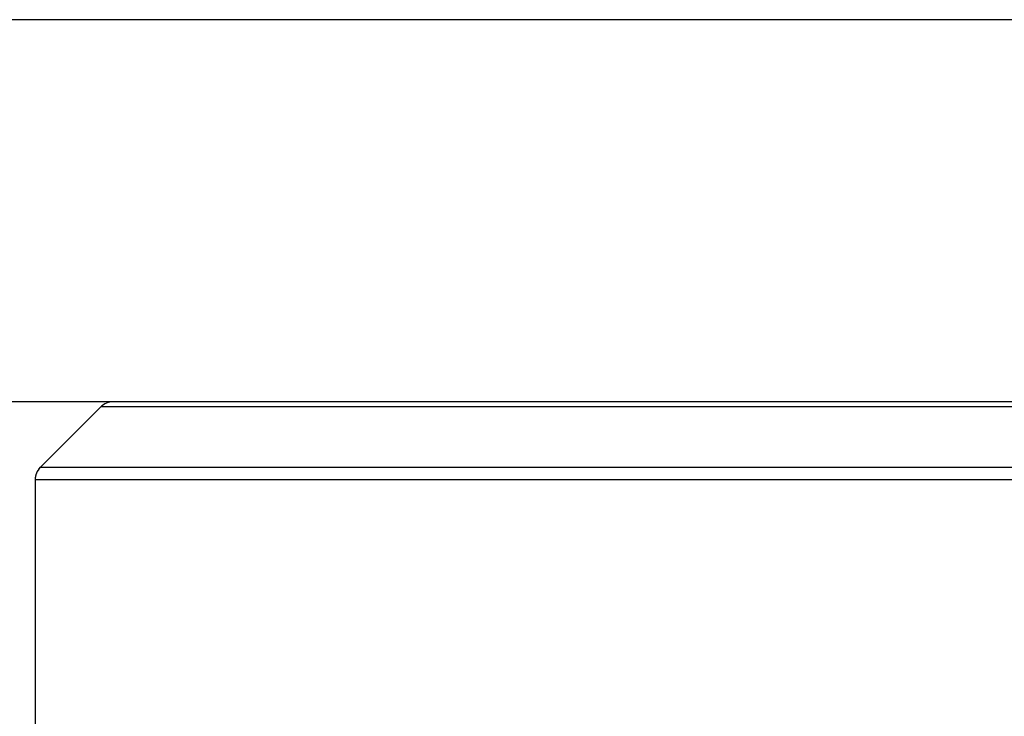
# Paper-space layout 'Dim Drawing' of a CAD drawing. Header units: inches. Extents: x 0.1 to 16.9, y 0.1 to 10.9.
# Tile 44 of 256: x 3.01976 to 3.02999, y 3.6752 to 3.68243. Entities that reach past the tile are written whole.
import ezdxf

# ---------------------------------------------------------------- set-up
doc = ezdxf.new("R2010")
doc.units = ezdxf.units.IN
doc.header["$MEASUREMENT"] = 0
doc.linetypes.add('PHANTOM', pattern=[0.5, 0.25, -0.05, 0.05, -0.05, 0.05, -0.05])

psp = doc.layouts.new('Dim Drawing')

# ---------------------------------------------------------------- linework, layer by layer
at = {"color": 7, "linetype": 'Continuous', "lineweight": 25}
for p, q in [((3.209943, 3.682432), (2.943277, 3.682432)), ((3.07661, 3.678465), (2.988943, 3.678465)), ((3.020605, 3.678411), (3.019977, 3.677784)), ((3.037615, 3.678411), (3.020605, 3.678411)), ((3.038243, 3.677784), (3.019977, 3.677784)), ((3.019924, 3.677654), (3.019924, 3.668777)), ((3.038296, 3.677654), (3.019924, 3.677654))]:
    psp.add_line(p, q, dxfattribs=at)
at = {"color": 7, "linetype": 'PHANTOM', "lineweight": 18}
for p, q in [((3.209943, 3.682432), (2.943277, 3.682432)), ((3.209943, 3.682432), (2.943277, 3.682432)), ((3.209943, 3.682432), (2.943277, 3.682432)), ((3.07661, 3.678465), (2.988943, 3.678465)), ((3.07661, 3.678465), (2.988943, 3.678465)), ((3.07661, 3.678465), (2.988943, 3.678465)), ((3.020605, 3.678411), (3.019977, 3.677784)), ((3.020605, 3.678411), (3.019977, 3.677784)), ((3.020605, 3.678411), (3.019977, 3.677784)), ((3.037615, 3.678411), (3.020605, 3.678411)), ((3.037615, 3.678411), (3.020605, 3.678411)), ((3.037615, 3.678411), (3.020605, 3.678411)), ((3.038243, 3.677784), (3.019977, 3.677784)), ((3.038243, 3.677784), (3.019977, 3.677784)), ((3.038243, 3.677784), (3.019977, 3.677784)), ((3.019924, 3.677654), (3.019924, 3.668777)), ((3.038296, 3.677654), (3.019924, 3.677654)), ((3.019924, 3.677654), (3.019924, 3.668777)), ((3.038296, 3.677654), (3.019924, 3.677654)), ((3.019924, 3.677654), (3.019924, 3.668777)), ((3.038296, 3.677654), (3.019924, 3.677654))]:
    psp.add_line(p, q, dxfattribs=at)
at = {"color": 7, "linetype": 'Continuous', "lineweight": 25}
for centre, start, end in [((3.020735, 3.678281), 90, 135), ((3.020107, 3.677654), 135, 180)]:
    psp.add_arc(centre, 0.000184, start, end, dxfattribs=at)
at = {"color": 7, "linetype": 'PHANTOM', "lineweight": 18}
for centre, start, end in [((3.020735, 3.678281), 90, 135), ((3.020735, 3.678281), 90, 135), ((3.020735, 3.678281), 90, 135), ((3.020107, 3.677654), 135, 180), ((3.020107, 3.677654), 135, 180), ((3.020107, 3.677654), 135, 180)]:
    psp.add_arc(centre, 0.000184, start, end, dxfattribs=at)

doc.saveas('drawing.dxf')
